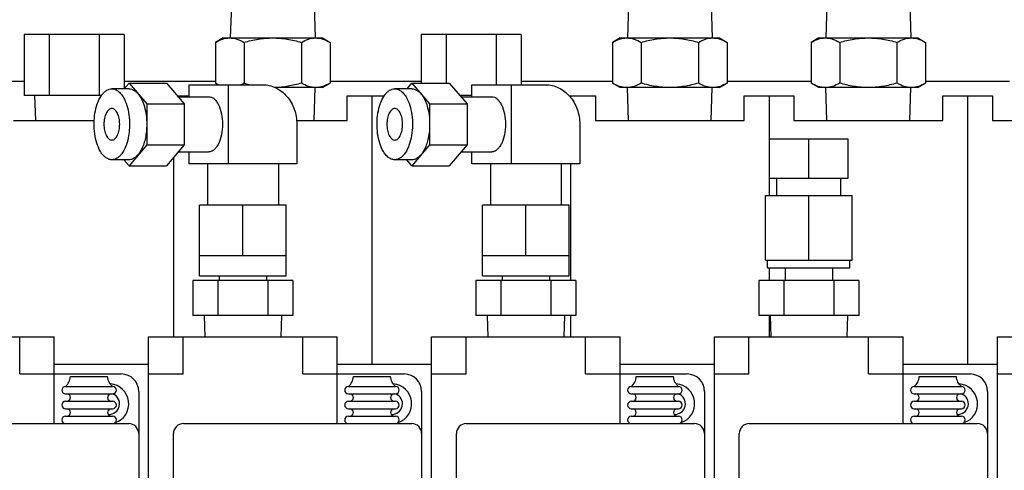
# Model space of a CAD drawing. Header units: millimetres. Extents: x 0 to 4195, y 0 to 2965.
# Tile 14 of 27: x 673 to 871, y 2115 to 2206. Entities that reach past the tile are written whole.
import ezdxf

# ---------------------------------------------------------------- set-up
doc = ezdxf.new("R2010")
doc.units = ezdxf.units.MM
doc.header["$LTSCALE"] = 231.275
doc.layers.get('0').update_dxf_attribs({"linetype": 'CONTINUOUS'})
for name, color, linetype in [('02___PRT_ALL_AXES', 7, 'CONTINUOUS'), ('7_ALL_FEATURES', 7, 'CONTINUOUS'), ('ALL_AXIS', 7, 'CONTINUOUS')]:
    doc.layers.add(name, color=color, linetype=linetype)

msp = doc.modelspace()

# ---------------------------------------------------------------- linework, layer by layer
at = {"color": 3, "linetype": 'Continuous'}
for p, q in [((655.1613, 2193.269), (673.5338, 2193.269)), ((693.6949, 2193.269), (712.0673, 2193.269)), ((735.1613, 2193.269), (753.5338, 2193.269)), ((773.6949, 2193.269), (792.0673, 2193.269)), ((815.1613, 2193.269), (832.0673, 2193.269)), ((855.1613, 2193.269), (872.0673, 2193.269))]:
    msp.add_line(p, q, dxfattribs=at)
at = {"color": 7, "linetype": 'Continuous'}
for p, q in [((693.7074, 2191.714), (694.6646, 2192.8193)), ((694.6646, 2192.8193), (698.2371, 2188.6941)), ((694.6646, 2192.8193), (702.1991, 2192.8193)), ((702.1991, 2192.8193), (705.7716, 2188.6941)), ((706.7544, 2190.124), (706.7544, 2192.519)), ((706.7544, 2192.519), (721.5893, 2192.519)), ((714.7044, 2176.619), (714.7044, 2192.519)), ((750.7074, 2191.714), (751.6646, 2192.8193)), ((751.6646, 2192.8193), (755.2371, 2188.6941)), ((751.6646, 2192.8193), (759.1991, 2192.8193)), ((759.1991, 2192.8193), (762.7716, 2188.6941)), ((763.7544, 2190.124), (763.7544, 2192.519)), ((763.7544, 2192.519), (778.5893, 2192.519)), ((771.7044, 2176.619), (771.7044, 2192.519)), ((694.6646, 2191.714), (691.2005, 2191.714)), ((704.4077, 2190.269), (706.7544, 2190.269)), ((704.5333, 2190.124), (710.7294, 2190.124)), ((738.6143, 2185.309), (738.6143, 2190.269)), ((738.6143, 2190.269), (746.0533, 2190.269)), ((751.6646, 2191.714), (748.2005, 2191.714)), ((761.5333, 2190.124), (767.7294, 2190.124)), ((783.3526, 2190.269), (788.6143, 2190.269)), ((788.6143, 2190.269), (788.6143, 2185.309)), ((818.6143, 2185.309), (818.6143, 2190.269)), ((818.6143, 2190.269), (828.6143, 2190.269)), ((828.6143, 2190.269), (828.6143, 2185.309)), ((858.6143, 2185.309), (858.6143, 2190.269)), ((858.6143, 2190.269), (868.6143, 2190.269)), ((868.6143, 2190.269), (868.6143, 2185.309)), ((698.2371, 2188.6941), (698.2371, 2180.4438)), ((698.2371, 2188.6941), (705.7716, 2188.6941)), ((705.7716, 2188.6941), (705.7716, 2180.4438)), ((755.2371, 2188.6941), (755.2371, 2180.4438)), ((755.2371, 2188.6941), (762.7716, 2188.6941)), ((762.7716, 2188.6941), (762.7716, 2180.4438)), ((671.4182, 2185.309), (687.6527, 2185.309)), ((728.4182, 2185.309), (738.6143, 2185.309)), ((728.4742, 2184.569), (728.4742, 2176.619)), ((785.4742, 2184.569), (785.4742, 2176.619)), ((788.6143, 2185.309), (818.6143, 2185.309)), ((828.6143, 2185.309), (858.6143, 2185.309)), ((868.6143, 2185.309), (880.6643, 2185.309)), ((698.2371, 2180.4438), (694.6646, 2176.1977)), ((698.2371, 2180.4438), (705.7716, 2180.4438)), ((705.7716, 2180.4438), (702.1991, 2176.1977)), ((755.2371, 2180.4438), (751.6646, 2176.1977)), ((755.2371, 2180.4438), (762.7716, 2180.4438)), ((762.7716, 2180.4438), (759.1991, 2176.1977)), ((823.6743, 2173.729), (823.6743, 2181.669)), ((823.6743, 2181.669), (839.5543, 2181.669)), ((831.6143, 2173.729), (831.6143, 2181.669)), ((839.5543, 2173.729), (839.5543, 2181.669)), ((704.5686, 2179.014), (710.7294, 2179.014)), ((706.7544, 2176.619), (706.7544, 2179.014)), ((761.5686, 2179.014), (767.7294, 2179.014)), ((763.7544, 2176.619), (763.7544, 2179.014)), ((694.6646, 2177.424), (691.2005, 2177.424)), ((694.6646, 2176.1977), (693.6329, 2177.424)), ((694.6646, 2176.1977), (702.1991, 2176.1977)), ((728.4742, 2176.619), (706.7544, 2176.619)), ((710.4693, 2176.619), (710.4693, 2168.289)), ((724.7593, 2176.619), (724.7593, 2168.289)), ((751.6646, 2177.424), (748.2005, 2177.424)), ((751.6646, 2176.1977), (750.6329, 2177.424)), ((751.6646, 2176.1977), (759.1991, 2176.1977)), ((785.4742, 2176.619), (763.7544, 2176.619)), ((767.4693, 2176.619), (767.4693, 2168.289)), ((781.7593, 2176.619), (781.7593, 2168.289)), ((823.6743, 2173.729), (839.5543, 2173.729)), ((822.8843, 2157.169), (822.8843, 2170.229)), ((822.8843, 2170.229), (840.3443, 2170.229)), ((831.6143, 2157.169), (831.6143, 2170.229)), ((840.3443, 2157.169), (840.3443, 2170.229)), ((708.8843, 2154.069), (708.8843, 2168.289)), ((726.3443, 2168.289), (708.8843, 2168.289)), ((717.6143, 2158.069), (717.6143, 2168.289)), ((726.3443, 2154.069), (726.3443, 2168.289)), ((765.8843, 2154.069), (765.8843, 2168.289)), ((783.3443, 2168.289), (765.8843, 2168.289)), ((774.6143, 2158.069), (774.6143, 2168.289)), ((783.3443, 2154.069), (783.3443, 2168.289)), ((726.3443, 2158.069), (708.8843, 2158.069)), ((783.3443, 2158.069), (765.8843, 2158.069)), ((822.8843, 2157.169), (840.3443, 2157.169)), ((823.3208, 2155.669), (823.3208, 2157.169)), ((839.9078, 2155.669), (839.9078, 2157.169)), ((708.8844, 2154.069), (726.3442, 2154.069)), ((765.8844, 2154.069), (783.3442, 2154.069)), ((641.6143, 2141.769), (679.6143, 2141.769)), ((672.6663, 2134.269), (672.6663, 2141.769)), ((679.6143, 2124.269), (679.6143, 2141.769)), ((698.6143, 2054.269), (698.6143, 2141.769)), ((698.6143, 2141.769), (736.6143, 2141.769)), ((705.5624, 2134.269), (705.5624, 2141.769)), ((729.6663, 2134.269), (729.6663, 2141.769)), ((736.6143, 2124.269), (736.6143, 2141.769)), ((755.6143, 2054.269), (755.6143, 2141.769)), ((755.6143, 2141.769), (793.6143, 2141.769)), ((762.5624, 2134.269), (762.5624, 2141.769)), ((786.6663, 2134.269), (786.6663, 2141.769)), ((793.6143, 2124.269), (793.6143, 2141.769)), ((812.6143, 2054.269), (812.6143, 2141.769)), ((812.6143, 2141.769), (850.6143, 2141.769)), ((819.5624, 2134.269), (819.5624, 2141.769)), ((843.6663, 2134.269), (843.6663, 2141.769)), ((850.6143, 2124.269), (850.6143, 2141.769)), ((869.6143, 2054.269), (869.6143, 2141.769)), ((869.6143, 2141.769), (907.6143, 2141.769)), ((672.6663, 2134.269), (693.1143, 2134.269)), ((698.6143, 2134.269), (705.5624, 2134.269)), ((729.6663, 2134.269), (750.1143, 2134.269)), ((755.6143, 2134.269), (762.5624, 2134.269)), ((786.6663, 2134.269), (807.1143, 2134.269)), ((812.6143, 2134.269), (819.5624, 2134.269)), ((843.6663, 2134.269), (864.1143, 2134.269)), ((869.6143, 2134.269), (876.5624, 2134.269)), ((696.6143, 2130.769), (696.6143, 2057.769)), ((753.6143, 2130.769), (753.6143, 2057.769)), ((810.6143, 2130.769), (810.6143, 2057.769)), ((867.6143, 2130.769), (867.6143, 2057.769)), ((648.6143, 2124.269), (694.6143, 2124.269)), ((705.6143, 2124.269), (751.6143, 2124.269)), ((762.6143, 2124.269), (808.6143, 2124.269)), ((819.6143, 2124.269), (865.6143, 2124.269)), ((703.6143, 2064.269), (703.6143, 2122.269)), ((760.6143, 2064.269), (760.6143, 2122.269)), ((817.6143, 2064.269), (817.6143, 2122.269))]:
    msp.add_line(p, q, dxfattribs=at)
for centre, radius, start, end in [((693.1143, 2130.769), 3.5, 0, 90), ((750.1143, 2130.769), 3.5, 0, 90), ((807.1143, 2130.769), 3.5, 0, 90), ((864.1143, 2130.769), 3.5, 0, 90), ((694.6143, 2122.269), 2, 0, 90), ((705.6143, 2122.269), 2, 90, 180), ((751.6143, 2122.269), 2, 0, 90), ((762.6143, 2122.269), 2, 90, 180), ((808.6143, 2122.269), 2, 0, 90), ((819.6143, 2122.269), 2, 90, 180), ((865.6143, 2122.269), 2, 0, 90)]:
    msp.add_arc(centre, radius, start, end, dxfattribs=at)
msp.add_ellipse((677.13, 2151.3037), major_axis=(440.8481, 0), ratio=0.53524075, dxfattribs=at)
for points, knots in [([(721.5893, 2192.519), (722.0399, 2192.519), (722.9501, 2192.4146), (724.7049, 2191.7973), (726.6412, 2190.271), (728.1304, 2187.6381), (728.4742, 2185.598), (728.4742, 2184.569)], [0, 0, 0, 0, 0.11645583, 0.23433909, 0.47736626, 0.73406339, 1, 1, 1, 1]), ([(778.5893, 2192.519), (779.0399, 2192.519), (779.9501, 2192.4146), (781.7049, 2191.7973), (783.6412, 2190.271), (785.1304, 2187.6381), (785.4742, 2185.598), (785.4742, 2184.569)], [0, 0, 0, 0, 0.11645583, 0.23433909, 0.47736626, 0.73406339, 1, 1, 1, 1]), ([(691.2005, 2177.424), (690.9638, 2177.424), (690.4618, 2177.5286), (689.7773, 2177.9652), (689.1621, 2178.6459), (688.5229, 2179.7236), (687.9795, 2181.2558), (687.6435, 2183.1999), (687.5946, 2185.2565), (687.837, 2187.2573), (688.3499, 2189.0379), (689.0018, 2190.2871), (689.6412, 2191.0262), (690.1347, 2191.416), (690.658, 2191.6582), (691.0239, 2191.714), (691.2005, 2191.714)], [0, 0, 0, 0, 0.04112517, 0.0865036, 0.13884531, 0.19908162, 0.30306817, 0.41917357, 0.54045068, 0.65911964, 0.76781133, 0.86091113, 0.90092135, 0.93677757, 0.96932612, 1, 1, 1, 1]), ([(691.2005, 2191.714), (691.4373, 2191.714), (691.9393, 2191.6094), (692.6238, 2191.1727), (693.239, 2190.492), (693.8782, 2189.4144), (694.4216, 2187.8821), (694.7576, 2185.9381), (694.8065, 2183.8814), (694.5641, 2181.8807), (694.0512, 2180.1), (693.3993, 2178.8508), (692.7599, 2178.1117), (692.2663, 2177.7219), (691.7431, 2177.4797), (691.3772, 2177.424), (691.2005, 2177.424)], [0, 0, 0, 0, 0.04112517, 0.08650358, 0.13884528, 0.19908157, 0.30306811, 0.41917349, 0.54045059, 0.65911954, 0.76781124, 0.86091104, 0.90092127, 0.93677752, 0.9693261, 1, 1, 1, 1]), ([(694.6646, 2191.714), (694.9834, 2191.714), (695.68, 2191.5126), (696.2067, 2191.0386), (696.4509, 2190.7567)], [0, 0, 0, 0, 0.46078618, 1, 1, 1, 1]), ([(696.4509, 2190.7567), (696.7467, 2190.4152), (697.2706, 2189.5722), (698.0294, 2187.5192), (698.2371, 2185.7704), (698.2371, 2184.569)], [0, 0, 0, 0, 0.20708792, 0.44925561, 1, 1, 1, 1]), ([(710.7294, 2190.124), (710.9135, 2190.124), (711.3037, 2190.0426), (711.836, 2189.7032), (712.3143, 2189.174), (712.8968, 2188.1908), (713.3802, 2186.6291), (713.5069, 2185.2811), (713.5069, 2184.569)], [0, 0, 0, 0, 0.08230692, 0.1731323, 0.27789055, 0.39845061, 0.68162579, 1, 1, 1, 1]), ([(748.2005, 2177.424), (747.9638, 2177.424), (747.4618, 2177.5286), (746.7773, 2177.9652), (746.1621, 2178.6459), (745.5229, 2179.7236), (744.9795, 2181.2558), (744.6435, 2183.1999), (744.5946, 2185.2565), (744.837, 2187.2573), (745.3499, 2189.0379), (746.0018, 2190.2871), (746.6412, 2191.0262), (747.1347, 2191.416), (747.658, 2191.6582), (748.0239, 2191.714), (748.2005, 2191.714)], [0, 0, 0, 0, 0.04112517, 0.0865036, 0.13884531, 0.19908162, 0.30306817, 0.41917357, 0.54045068, 0.65911964, 0.76781133, 0.86091113, 0.90092135, 0.93677757, 0.96932612, 1, 1, 1, 1]), ([(748.2005, 2191.714), (748.4373, 2191.714), (748.9393, 2191.6094), (749.6238, 2191.1727), (750.239, 2190.492), (750.8782, 2189.4144), (751.4216, 2187.8821), (751.7576, 2185.9381), (751.8065, 2183.8814), (751.5641, 2181.8807), (751.0512, 2180.1), (750.3993, 2178.8508), (749.7599, 2178.1117), (749.2663, 2177.7219), (748.7431, 2177.4797), (748.3772, 2177.424), (748.2005, 2177.424)], [0, 0, 0, 0, 0.04112517, 0.08650358, 0.13884528, 0.19908157, 0.30306811, 0.41917349, 0.54045059, 0.65911954, 0.76781124, 0.86091104, 0.90092127, 0.93677752, 0.9693261, 1, 1, 1, 1]), ([(751.6646, 2191.714), (751.9834, 2191.714), (752.68, 2191.5126), (753.2067, 2191.0386), (753.4509, 2190.7567)], [0, 0, 0, 0, 0.46078618, 1, 1, 1, 1]), ([(753.4509, 2190.7567), (753.7467, 2190.4152), (754.2706, 2189.5722), (755.0294, 2187.5192), (755.2371, 2185.7704), (755.2371, 2184.569)], [0, 0, 0, 0, 0.20708792, 0.44925561, 1, 1, 1, 1]), ([(767.7294, 2190.124), (767.9135, 2190.124), (768.3037, 2190.0426), (768.836, 2189.7032), (769.3143, 2189.174), (769.8968, 2188.1908), (770.3802, 2186.6291), (770.5069, 2185.2811), (770.5069, 2184.569)], [0, 0, 0, 0, 0.08230692, 0.1731323, 0.27789055, 0.39845061, 0.68162579, 1, 1, 1, 1]), ([(691.2005, 2187.744), (691.0953, 2187.744), (690.8723, 2187.6975), (690.5681, 2187.5035), (690.2947, 2187.201), (689.9617, 2186.639), (689.6855, 2185.7464), (689.613, 2184.976), (689.613, 2184.569)], [0, 0, 0, 0, 0.08230683, 0.17313193, 0.27788995, 0.39844982, 0.68162368, 1, 1, 1, 1]), ([(692.788, 2184.569), (692.788, 2184.976), (692.7156, 2185.7464), (692.4393, 2186.639), (692.1064, 2187.201), (691.833, 2187.5035), (691.5288, 2187.6975), (691.3058, 2187.744), (691.2005, 2187.744)], [0, 0, 0, 0, 0.31837632, 0.60155018, 0.72211005, 0.82686807, 0.91769317, 1, 1, 1, 1]), ([(748.2005, 2187.744), (748.0953, 2187.744), (747.8723, 2187.6975), (747.5681, 2187.5035), (747.2947, 2187.201), (746.9617, 2186.639), (746.6855, 2185.7464), (746.613, 2184.976), (746.613, 2184.569)], [0, 0, 0, 0, 0.08230683, 0.17313193, 0.27788995, 0.39844982, 0.68162368, 1, 1, 1, 1]), ([(749.788, 2184.569), (749.788, 2184.976), (749.7156, 2185.7464), (749.4393, 2186.639), (749.1064, 2187.201), (748.833, 2187.5035), (748.5288, 2187.6975), (748.3058, 2187.744), (748.2005, 2187.744)], [0, 0, 0, 0, 0.31837632, 0.60155018, 0.72211005, 0.82686807, 0.91769317, 1, 1, 1, 1]), ([(689.613, 2184.569), (689.613, 2184.162), (689.6855, 2183.3915), (689.9617, 2182.4989), (690.2947, 2181.9369), (690.5681, 2181.6345), (690.8723, 2181.4404), (691.0953, 2181.394), (691.2005, 2181.394)], [0, 0, 0, 0, 0.31837632, 0.60155018, 0.72211005, 0.82686807, 0.91769317, 1, 1, 1, 1]), ([(691.2005, 2181.394), (691.3058, 2181.394), (691.5288, 2181.4404), (691.833, 2181.6345), (692.1064, 2181.9369), (692.4393, 2182.4989), (692.7156, 2183.3915), (692.788, 2184.162), (692.788, 2184.569)], [0, 0, 0, 0, 0.08230683, 0.17313193, 0.27788995, 0.39844982, 0.68162368, 1, 1, 1, 1]), ([(698.2371, 2184.569), (698.2371, 2183.6531), (698.0742, 2181.9192), (697.4524, 2179.9105), (696.7032, 2178.6459), (696.0879, 2177.9652), (695.4034, 2177.5285), (694.9014, 2177.424), (694.6646, 2177.424)], [0, 0, 0, 0, 0.31837416, 0.60154931, 0.72210916, 0.82686828, 0.91769071, 1, 1, 1, 1]), ([(713.5069, 2184.569), (713.5069, 2183.8569), (713.3802, 2182.5089), (712.8968, 2180.9472), (712.3143, 2179.964), (711.836, 2179.4348), (711.3037, 2179.0953), (710.9135, 2179.014), (710.7294, 2179.014)], [0, 0, 0, 0, 0.31837421, 0.60154939, 0.72210945, 0.8268677, 0.91769308, 1, 1, 1, 1]), ([(746.613, 2184.569), (746.613, 2184.162), (746.6855, 2183.3915), (746.9617, 2182.4989), (747.2947, 2181.9369), (747.5681, 2181.6345), (747.8723, 2181.4404), (748.0953, 2181.394), (748.2005, 2181.394)], [0, 0, 0, 0, 0.31837632, 0.60155018, 0.72211005, 0.82686807, 0.91769317, 1, 1, 1, 1]), ([(748.2005, 2181.394), (748.3058, 2181.394), (748.5288, 2181.4404), (748.833, 2181.6345), (749.1064, 2181.9369), (749.4393, 2182.4989), (749.7156, 2183.3915), (749.788, 2184.162), (749.788, 2184.569)], [0, 0, 0, 0, 0.08230683, 0.17313193, 0.27788995, 0.39844982, 0.68162368, 1, 1, 1, 1]), ([(755.2371, 2184.569), (755.2371, 2183.6531), (755.0742, 2181.9192), (754.4524, 2179.9105), (753.7032, 2178.6459), (753.0879, 2177.9652), (752.4034, 2177.5285), (751.9014, 2177.424), (751.6646, 2177.424)], [0, 0, 0, 0, 0.31837416, 0.60154931, 0.72210916, 0.82686828, 0.91769071, 1, 1, 1, 1]), ([(770.5069, 2184.569), (770.5069, 2183.8569), (770.3802, 2182.5089), (769.8968, 2180.9472), (769.3143, 2179.964), (768.836, 2179.4348), (768.3037, 2179.0953), (767.9135, 2179.014), (767.7294, 2179.014)], [0, 0, 0, 0, 0.31837421, 0.60154939, 0.72210945, 0.8268677, 0.91769308, 1, 1, 1, 1])]:
    msp.add_open_spline(points, degree=3, knots=knots, dxfattribs=at)
at = {"layer": '02___PRT_ALL_AXES', "color": 7, "linetype": 'Continuous'}
for p, q in [((675.6559, 2190.359), (675.8137, 2185.309)), ((704.4077, 2190.269), (706.7544, 2190.269)), ((738.6143, 2190.269), (746.0533, 2190.269)), ((743.6143, 2190.269), (743.6143, 2136.269)), ((783.3526, 2190.269), (788.6143, 2190.269)), ((783.6143, 2190.269), (783.6143, 2189.9668)), ((818.6143, 2190.269), (828.6143, 2190.269)), ((823.6143, 2190.269), (823.6143, 2170.229)), ((858.6143, 2190.269), (868.6143, 2190.269)), ((863.6143, 2190.269), (863.6143, 2136.269)), ((703.6143, 2177.8798), (703.6143, 2141.769)), ((783.6143, 2176.619), (783.6143, 2153.069)), ((823.6143, 2155.669), (823.6143, 2153.069)), ((826.8493, 2155.669), (826.8493, 2153.069)), ((836.3793, 2155.669), (836.3793, 2153.069)), ((712.8493, 2154.069), (712.8493, 2153.069)), ((722.3793, 2154.069), (722.3793, 2153.069)), ((769.8493, 2154.069), (769.8493, 2153.069)), ((779.3793, 2154.069), (779.3793, 2153.069)), ((709.8322, 2146.069), (709.9666, 2141.769)), ((725.3964, 2146.069), (725.262, 2141.769)), ((766.8322, 2146.069), (766.9666, 2141.769)), ((782.3964, 2146.069), (782.262, 2141.769)), ((783.6143, 2146.069), (783.6143, 2141.769)), ((823.6143, 2146.069), (823.6143, 2141.769)), ((823.8322, 2146.069), (823.9666, 2141.769)), ((839.3964, 2146.069), (839.262, 2141.769)), ((679.6143, 2136.269), (698.6143, 2136.269)), ((736.6143, 2136.269), (755.6143, 2136.269)), ((793.6143, 2136.269), (812.6143, 2136.269)), ((850.6143, 2136.269), (869.6143, 2136.269)), ((682.8644, 2133.769), (690.3643, 2133.769)), ((739.8644, 2133.769), (747.3643, 2133.769)), ((796.8644, 2133.769), (804.3643, 2133.769)), ((853.8644, 2133.769), (861.3643, 2133.769)), ((681.8643, 2131.769), (691.3643, 2131.769)), ((738.8643, 2131.769), (748.3643, 2131.769)), ((795.8643, 2131.769), (805.3643, 2131.769)), ((852.8643, 2131.769), (862.3643, 2131.769)), ((681.8643, 2130.269), (691.3643, 2130.269)), ((681.8643, 2128.769), (691.3643, 2128.769)), ((738.8643, 2130.269), (748.3643, 2130.269)), ((738.8643, 2128.769), (748.3643, 2128.769)), ((795.8643, 2130.269), (805.3643, 2130.269)), ((795.8643, 2128.769), (805.3643, 2128.769)), ((852.8643, 2130.269), (862.3643, 2130.269)), ((852.8643, 2128.769), (862.3643, 2128.769)), ((681.8643, 2127.269), (691.3643, 2127.269)), ((738.8643, 2127.269), (748.3643, 2127.269)), ((795.8643, 2127.269), (805.3643, 2127.269)), ((852.8643, 2127.269), (862.3643, 2127.269)), ((681.8643, 2125.769), (691.3643, 2125.769)), ((738.8643, 2125.769), (748.3643, 2125.769)), ((795.8643, 2125.769), (805.3643, 2125.769)), ((852.8643, 2125.769), (862.3643, 2125.769))]:
    msp.add_line(p, q, dxfattribs=at)
for centre, radius, start, end in [((681.8643, 2131.019), 0.75, 90, 270), ((690.6143, 2128.269), 4, 288.475473, 85.687145), ((691.3643, 2131.019), 0.75, 270, 90), ((738.8643, 2131.019), 0.75, 90, 270), ((747.6143, 2128.269), 4, 288.475473, 85.687145), ((748.3643, 2131.019), 0.75, 270, 90), ((795.8643, 2131.019), 0.75, 90, 270), ((804.6143, 2128.269), 4, 288.475473, 85.687145), ((805.3643, 2131.019), 0.75, 270, 90), ((852.8643, 2131.019), 0.75, 90, 270), ((861.6143, 2128.269), 4, 288.475473, 85.687145), ((862.3643, 2131.019), 0.75, 270, 90), ((681.8643, 2128.019), 0.75, 90, 270), ((682.1143, 2129.519), 0.75, 270, 90), ((691.1143, 2129.519), 0.75, 90, 270), ((690.6143, 2128.269), 2.15, 266.328557, 68.885684), ((691.3643, 2128.019), 0.75, 270, 90), ((738.8643, 2128.019), 0.75, 90, 270), ((739.1143, 2129.519), 0.75, 270, 90), ((748.1143, 2129.519), 0.75, 90, 270), ((747.6143, 2128.269), 2.15, 266.328557, 68.885684), ((748.3643, 2128.019), 0.75, 270, 90), ((795.8643, 2128.019), 0.75, 90, 270), ((796.1143, 2129.519), 0.75, 270, 90), ((805.1143, 2129.519), 0.75, 90, 270), ((804.6143, 2128.269), 2.15, 266.328557, 68.885684), ((805.3643, 2128.019), 0.75, 270, 90), ((852.8643, 2128.019), 0.75, 90, 270), ((853.1143, 2129.519), 0.75, 270, 90), ((862.1143, 2129.519), 0.75, 90, 270), ((861.6143, 2128.269), 2.15, 266.328557, 68.885684), ((862.3643, 2128.019), 0.75, 270, 90), ((682.1143, 2126.519), 0.75, 270, 90), ((691.1143, 2126.519), 0.75, 90, 270), ((739.1143, 2126.519), 0.75, 270, 90), ((748.1143, 2126.519), 0.75, 90, 270), ((796.1143, 2126.519), 0.75, 270, 90), ((805.1143, 2126.519), 0.75, 90, 270), ((853.1143, 2126.519), 0.75, 270, 90), ((862.1143, 2126.519), 0.75, 90, 270), ((681.8643, 2125.019), 0.75, 90, 270), ((691.3643, 2125.019), 0.75, 270, 90), ((738.8643, 2125.019), 0.75, 90, 270), ((748.3643, 2125.019), 0.75, 270, 90), ((795.8643, 2125.019), 0.75, 90, 270), ((805.3643, 2125.019), 0.75, 270, 90), ((852.8643, 2125.019), 0.75, 90, 270), ((862.3643, 2125.019), 0.75, 270, 90)]:
    msp.add_arc(centre, radius, start, end, dxfattribs=at)
for points in [[(681.8643, 2131.769), (682.1531, 2132.002), (682.6561, 2132.613), (682.8346, 2133.3787), (682.8643, 2133.769)], [(691.3643, 2131.769), (691.0755, 2132.002), (690.5725, 2132.613), (690.3941, 2133.3787), (690.3643, 2133.769)], [(738.8643, 2131.769), (739.1531, 2132.002), (739.6561, 2132.613), (739.8346, 2133.3787), (739.8643, 2133.769)], [(748.3643, 2131.769), (748.0755, 2132.002), (747.5725, 2132.613), (747.3941, 2133.3787), (747.3643, 2133.769)], [(795.8643, 2131.769), (796.1531, 2132.002), (796.6561, 2132.613), (796.8346, 2133.3787), (796.8643, 2133.769)], [(805.3643, 2131.769), (805.0755, 2132.002), (804.5725, 2132.613), (804.3941, 2133.3787), (804.3643, 2133.769)], [(852.8643, 2131.769), (853.1531, 2132.002), (853.6561, 2132.613), (853.8346, 2133.3787), (853.8643, 2133.769)], [(862.3643, 2131.769), (862.0755, 2132.002), (861.5725, 2132.613), (861.3941, 2133.3787), (861.3643, 2133.769)]]:
    msp.add_open_spline(points, degree=3, knots=[0, 0, 0, 0, 0.4867103, 1, 1, 1, 1], dxfattribs=at)
at = {"layer": '7_ALL_FEATURES', "color": 7, "linetype": 'Continuous'}
for p, q in [((715.2833, 2208.609), (715.0755, 2201.959)), ((731.9453, 2208.609), (732.1531, 2201.959)), ((795.2833, 2208.609), (795.0755, 2201.959)), ((811.9453, 2208.609), (812.1531, 2201.959)), ((835.2833, 2208.609), (835.0755, 2201.959)), ((851.9453, 2208.609), (852.1531, 2201.959)), ((673.5338, 2202.659), (673.5338, 2190.359)), ((693.6949, 2202.659), (673.5338, 2202.659)), ((678.5741, 2202.659), (678.5741, 2190.359)), ((688.6546, 2202.659), (688.6546, 2190.359)), ((693.6949, 2202.659), (693.6949, 2191.714)), ((713.6143, 2201.959), (712.0673, 2201.0658)), ((713.6144, 2201.959), (733.6142, 2201.959)), ((733.6143, 2201.959), (735.1613, 2201.0658)), ((753.5338, 2202.659), (753.5338, 2192.8193)), ((773.6949, 2202.659), (753.5338, 2202.659)), ((758.5741, 2202.659), (758.5741, 2192.8193)), ((768.6546, 2202.659), (768.6546, 2192.519)), ((773.6949, 2202.659), (773.6949, 2192.519)), ((793.6143, 2201.959), (792.0673, 2201.0658)), ((793.6144, 2201.959), (813.6142, 2201.959)), ((813.6143, 2201.959), (815.1613, 2201.0658)), ((833.6143, 2201.959), (832.0673, 2201.0658)), ((833.6144, 2201.959), (853.6142, 2201.959)), ((853.6143, 2201.959), (855.1613, 2201.0658)), ((712.0673, 2201.0658), (712.0673, 2192.8521)), ((717.8408, 2201.0658), (717.8408, 2192.8521)), ((729.3878, 2201.0658), (729.3878, 2192.8521)), ((735.1613, 2201.0658), (735.1613, 2192.8521)), ((792.0673, 2201.0658), (792.0673, 2192.8521)), ((797.8408, 2201.0658), (797.8408, 2192.8521)), ((809.3878, 2201.0658), (809.3878, 2192.8521)), ((815.1613, 2201.0658), (815.1613, 2192.8521)), ((832.0673, 2201.0658), (832.0673, 2192.8521)), ((837.8408, 2201.0658), (837.8408, 2192.8521)), ((849.3878, 2201.0658), (849.3878, 2192.8521)), ((855.1613, 2201.0658), (855.1613, 2192.8521)), ((712.6444, 2192.519), (712.0673, 2192.8521)), ((733.6143, 2191.959), (735.1613, 2192.8521)), ((793.6143, 2191.959), (792.0673, 2192.8521)), ((813.6143, 2191.959), (815.1613, 2192.8521)), ((833.6143, 2191.959), (832.0673, 2192.8521)), ((853.6143, 2191.959), (855.1613, 2192.8521)), ((689.1222, 2190.359), (673.5338, 2190.359)), ((733.6142, 2191.959), (724.0937, 2191.959)), ((731.9453, 2185.309), (732.1531, 2191.959)), ((763.7544, 2190.359), (761.3298, 2190.359)), ((813.6142, 2191.959), (793.6144, 2191.959)), ((795.2833, 2185.309), (795.0755, 2191.959)), ((811.9453, 2185.309), (812.1531, 2191.959)), ((853.6142, 2191.959), (833.6144, 2191.959)), ((835.2833, 2185.309), (835.0755, 2191.959)), ((851.9453, 2185.309), (852.1531, 2191.959)), ((707.5338, 2153.069), (707.5338, 2146.069)), ((727.6949, 2153.069), (707.5338, 2153.069)), ((712.5741, 2153.069), (712.5741, 2146.069)), ((722.6546, 2153.069), (722.6546, 2146.069)), ((727.6949, 2153.069), (727.6949, 2146.069)), ((764.5338, 2153.069), (764.5338, 2146.069)), ((784.6949, 2153.069), (764.5338, 2153.069)), ((769.5741, 2153.069), (769.5741, 2146.069)), ((779.6546, 2153.069), (779.6546, 2146.069)), ((784.6949, 2153.069), (784.6949, 2146.069)), ((821.5338, 2153.069), (821.5338, 2146.069)), ((841.6949, 2153.069), (821.5338, 2153.069)), ((826.5741, 2153.069), (826.5741, 2146.069)), ((836.6546, 2153.069), (836.6546, 2146.069)), ((841.6949, 2153.069), (841.6949, 2146.069)), ((727.6949, 2146.069), (707.5338, 2146.069)), ((784.6949, 2146.069), (764.5338, 2146.069)), ((841.6949, 2146.069), (821.5338, 2146.069))]:
    msp.add_line(p, q, dxfattribs=at)
msp.add_arc((725.4039, 2218.9732), 27.194, 253.852277, 256.64469, dxfattribs=at)
for points, knots in [([(712.0673, 2201.0658), (712.5205, 2201.3274), (713.4413, 2201.7744), (714.4611, 2201.959), (714.9541, 2201.959)], [0, 0, 0, 0, 0.51491854, 1, 1, 1, 1]), ([(714.9541, 2201.959), (715.447, 2201.959), (716.4668, 2201.7744), (717.3877, 2201.3274), (717.8408, 2201.0658)], [0, 0, 0, 0, 0.4850801, 1, 1, 1, 1]), ([(717.8408, 2201.0658), (718.7789, 2201.3366), (720.6833, 2201.7884), (722.6383, 2201.959), (723.6143, 2201.959)], [0, 0, 0, 0, 0.50009219, 1, 1, 1, 1]), ([(723.6143, 2201.959), (724.5903, 2201.959), (726.5454, 2201.7885), (728.4498, 2201.3366), (729.3878, 2201.0658)], [0, 0, 0, 0, 0.4999074, 1, 1, 1, 1]), ([(729.3878, 2201.0658), (729.841, 2201.3274), (730.7619, 2201.7744), (731.7817, 2201.959), (732.2746, 2201.959)], [0, 0, 0, 0, 0.51491854, 1, 1, 1, 1]), ([(732.2746, 2201.959), (732.7675, 2201.959), (733.7873, 2201.7744), (734.7082, 2201.3274), (735.1613, 2201.0658)], [0, 0, 0, 0, 0.4850801, 1, 1, 1, 1]), ([(792.0673, 2201.0658), (792.5205, 2201.3274), (793.4413, 2201.7744), (794.4611, 2201.959), (794.9541, 2201.959)], [0, 0, 0, 0, 0.51491854, 1, 1, 1, 1]), ([(794.9541, 2201.959), (795.447, 2201.959), (796.4668, 2201.7744), (797.3877, 2201.3274), (797.8408, 2201.0658)], [0, 0, 0, 0, 0.4850801, 1, 1, 1, 1]), ([(797.8408, 2201.0658), (798.7789, 2201.3366), (800.6833, 2201.7884), (802.6383, 2201.959), (803.6143, 2201.959)], [0, 0, 0, 0, 0.50009219, 1, 1, 1, 1]), ([(803.6143, 2201.959), (804.5903, 2201.959), (806.5454, 2201.7885), (808.4498, 2201.3366), (809.3878, 2201.0658)], [0, 0, 0, 0, 0.4999074, 1, 1, 1, 1]), ([(809.3878, 2201.0658), (809.841, 2201.3274), (810.7619, 2201.7744), (811.7817, 2201.959), (812.2746, 2201.959)], [0, 0, 0, 0, 0.51491854, 1, 1, 1, 1]), ([(812.2746, 2201.959), (812.7675, 2201.959), (813.7873, 2201.7744), (814.7082, 2201.3274), (815.1613, 2201.0658)], [0, 0, 0, 0, 0.4850801, 1, 1, 1, 1]), ([(832.0673, 2201.0658), (832.5205, 2201.3274), (833.4413, 2201.7744), (834.4611, 2201.959), (834.9541, 2201.959)], [0, 0, 0, 0, 0.51491854, 1, 1, 1, 1]), ([(834.9541, 2201.959), (835.447, 2201.959), (836.4668, 2201.7744), (837.3877, 2201.3274), (837.8408, 2201.0658)], [0, 0, 0, 0, 0.4850801, 1, 1, 1, 1]), ([(837.8408, 2201.0658), (838.7789, 2201.3366), (840.6833, 2201.7884), (842.6383, 2201.959), (843.6143, 2201.959)], [0, 0, 0, 0, 0.50009219, 1, 1, 1, 1]), ([(843.6143, 2201.959), (844.5903, 2201.959), (846.5454, 2201.7885), (848.4498, 2201.3366), (849.3878, 2201.0658)], [0, 0, 0, 0, 0.4999074, 1, 1, 1, 1]), ([(849.3878, 2201.0658), (849.841, 2201.3274), (850.7619, 2201.7744), (851.7817, 2201.959), (852.2746, 2201.959)], [0, 0, 0, 0, 0.51491854, 1, 1, 1, 1]), ([(852.2746, 2201.959), (852.7675, 2201.959), (853.7873, 2201.7744), (854.7082, 2201.3274), (855.1613, 2201.0658)], [0, 0, 0, 0, 0.4850801, 1, 1, 1, 1]), ([(729.3878, 2192.8521), (728.522, 2192.6022), (726.7666, 2192.1789), (724.967, 2191.9884), (724.0664, 2191.9649)], [0, 0, 0, 0, 0.50007668, 1, 1, 1, 1]), ([(732.2746, 2191.959), (731.7817, 2191.959), (730.7619, 2192.1435), (729.841, 2192.5905), (729.3878, 2192.8521)], [0, 0, 0, 0, 0.48508146, 1, 1, 1, 1]), ([(735.1613, 2192.8521), (734.7082, 2192.5905), (733.7873, 2192.1435), (732.7675, 2191.959), (732.2746, 2191.959)], [0, 0, 0, 0, 0.51491989, 1, 1, 1, 1]), ([(794.9541, 2191.959), (794.4611, 2191.959), (793.4413, 2192.1435), (792.5205, 2192.5905), (792.0673, 2192.8521)], [0, 0, 0, 0, 0.48508146, 1, 1, 1, 1]), ([(797.8408, 2192.8521), (797.3877, 2192.5905), (796.4668, 2192.1435), (795.447, 2191.959), (794.9541, 2191.959)], [0, 0, 0, 0, 0.51491989, 1, 1, 1, 1]), ([(803.6143, 2191.959), (802.6383, 2191.959), (800.6833, 2192.1295), (798.7789, 2192.5813), (797.8408, 2192.8521)], [0, 0, 0, 0, 0.49990782, 1, 1, 1, 1]), ([(809.3878, 2192.8521), (808.4498, 2192.5813), (806.5454, 2192.1295), (804.5903, 2191.959), (803.6143, 2191.959)], [0, 0, 0, 0, 0.50010218, 1, 1, 1, 1]), ([(812.2746, 2191.959), (811.7817, 2191.959), (810.7619, 2192.1435), (809.841, 2192.5905), (809.3878, 2192.8521)], [0, 0, 0, 0, 0.48508146, 1, 1, 1, 1]), ([(815.1613, 2192.8521), (814.7082, 2192.5905), (813.7873, 2192.1435), (812.7675, 2191.959), (812.2746, 2191.959)], [0, 0, 0, 0, 0.51491989, 1, 1, 1, 1]), ([(834.9541, 2191.959), (834.4611, 2191.959), (833.4413, 2192.1435), (832.5205, 2192.5905), (832.0673, 2192.8521)], [0, 0, 0, 0, 0.48508146, 1, 1, 1, 1]), ([(837.8408, 2192.8521), (837.3877, 2192.5905), (836.4668, 2192.1435), (835.447, 2191.959), (834.9541, 2191.959)], [0, 0, 0, 0, 0.51491989, 1, 1, 1, 1]), ([(843.6143, 2191.959), (842.6383, 2191.959), (840.6833, 2192.1295), (838.7789, 2192.5813), (837.8408, 2192.8521)], [0, 0, 0, 0, 0.49990782, 1, 1, 1, 1]), ([(849.3878, 2192.8521), (848.4498, 2192.5813), (846.5454, 2192.1295), (844.5903, 2191.959), (843.6143, 2191.959)], [0, 0, 0, 0, 0.50010218, 1, 1, 1, 1]), ([(852.2746, 2191.959), (851.7817, 2191.959), (850.7619, 2192.1435), (849.841, 2192.5905), (849.3878, 2192.8521)], [0, 0, 0, 0, 0.48508146, 1, 1, 1, 1]), ([(855.1613, 2192.8521), (854.7082, 2192.5905), (853.7873, 2192.1435), (852.7675, 2191.959), (852.2746, 2191.959)], [0, 0, 0, 0, 0.51491989, 1, 1, 1, 1])]:
    msp.add_open_spline(points, degree=3, knots=knots, dxfattribs=at)
for points in [[(712.7082, 2192.5146), (712.49, 2192.6178), (712.2764, 2192.7314), (712.0673, 2192.8521)], [(717.8408, 2192.8521), (717.6317, 2192.7314), (717.4181, 2192.6178), (717.1998, 2192.5146)]]:
    msp.add_open_spline(points, degree=3, dxfattribs=at)
at = {"layer": 'ALL_AXIS', "color": 7, "linetype": 'Continuous'}
for p, q in [((825.1829, 2170.229), (825.1829, 2173.729)), ((838.0457, 2170.229), (838.0457, 2173.729)), ((823.3208, 2155.669), (823.3208, 2157.169)), ((839.9078, 2155.669), (839.9078, 2157.169)), ((823.3208, 2155.669), (839.9078, 2155.669))]:
    msp.add_line(p, q, dxfattribs=at)

doc.saveas('drawing.dxf')
